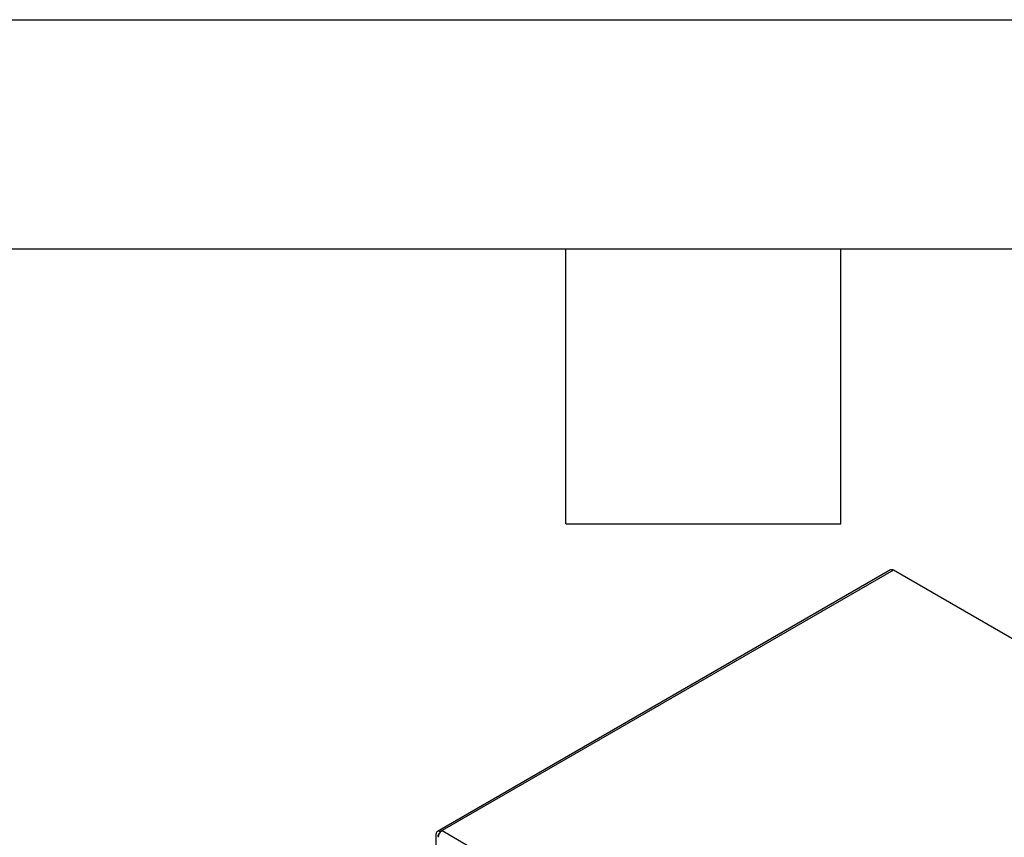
# Model space of a CAD drawing. Header units: millimetres. Extents: x 0 to 2794, y 0 to 2159.
# Tile 12 of 13: x 2287 to 2560, y 1932 to 2159. Entities that reach past the tile are written whole.
import ezdxf

# ---------------------------------------------------------------- set-up
doc = ezdxf.new("R2010")
doc.units = ezdxf.units.MM
doc.header["$LTSCALE"] = 10
doc.layers.add('TEXT', color=140, linetype='Continuous', lineweight=25)

msp = doc.modelspace()

# ---------------------------------------------------------------- linework, layer by layer
at = {"color": 7, "linetype": 'Continuous'}
msp.add_line((0.02, 2159.03), (2794.02, 2159.03), dxfattribs=at)
for p, q in [((2528.45, 2006.49), (2402.84, 1933.98)), ((2529.21, 2006.42), (2404.12, 1934.21)), ((2697.23, 1909.42), (2529.21, 2006.42)), ((2402.53, 1927.31), (2402.53, 1933.29)), ((2403.06, 1932.97), (2403.19, 1933.05)), ((2403.06, 1932.54), (2403.06, 1932.97)), ((2403.59, 1933.9), (2404.12, 1934.21)), ((2403.59, 1933.74), (2403.59, 1933.9)), ((2404.12, 1934.21), (2572.15, 1837.21))]:
    msp.add_line(p, q)
for centre, radius, start, end in [((2528.77, 2005.8), 0.759, 54.3824, 114.3071), ((2403.18, 1933.39), 0.659, 50.7967, 189.214), ((2405.37, 1932.25), 2.32, 140.0418, 177.3493), ((2403.39, 1933.03), 0.327, 99.4856, 189.4541), ((2405.13, 1932.53), 1.96, 121.0873, 141.813)]:
    msp.add_arc(centre, radius, start, end)
at = {"layer": 'TEXT'}
for p, q in [((63.5, 2095.5), (2730.5, 2095.5)), ((2438.4, 2019.3), (2438.4, 2095.5)), ((2514.6, 2019.3), (2514.6, 2095.5)), ((2438.4, 2019.3), (2514.6, 2019.3))]:
    msp.add_line(p, q, dxfattribs=at)

doc.saveas('drawing.dxf')
